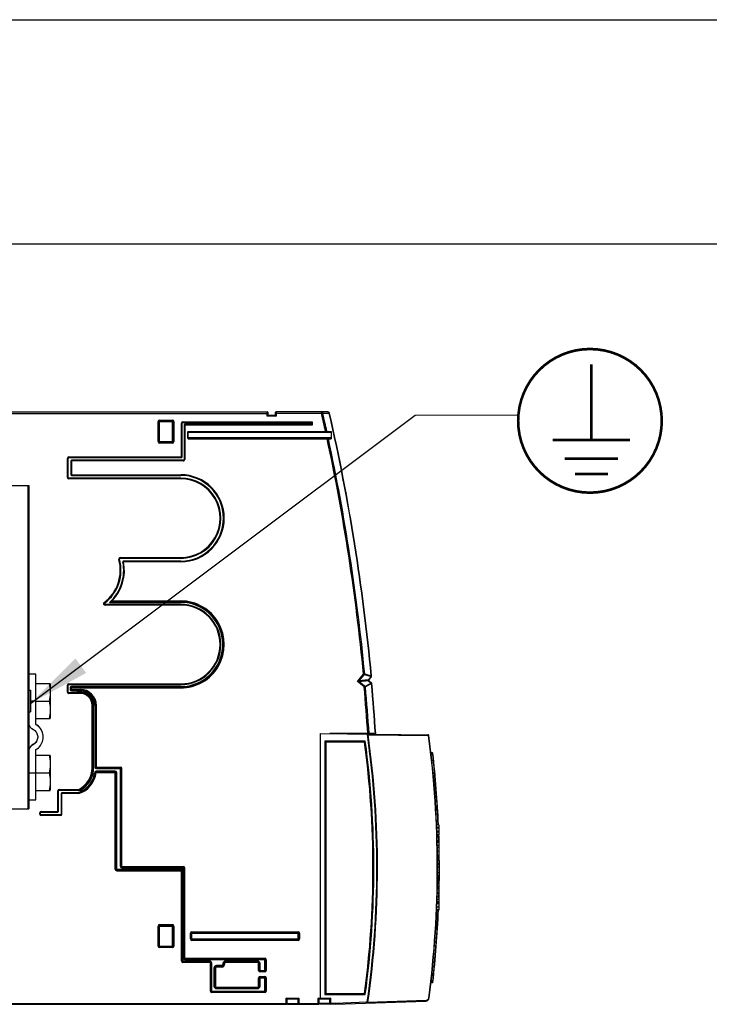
# Model space of a CAD drawing. Extents: x 0 to 420, y 0 to 297.
# Tile 15 of 38: x 176 to 214, y 242 to 297. Entities that reach past the tile are written whole.
import ezdxf

# ---------------------------------------------------------------- set-up
doc = ezdxf.new("R2010")
doc.units = 0
doc.header["$LTSCALE"] = 23.1
doc.layers.get('0').update_dxf_attribs({"linetype": 'CONTINUOUS'})

# ---------------------------------------------------------------- blocks, each defined once
blk = doc.blocks.new('EARTH_BL4', base_point=(194.072, 268.79))
at = {"color": 2, "linetype": 'CONTINUOUS'}
for p, q in [((176.489, 258.922), (197.916, 274.974)), ((197.916, 274.974), (203.669, 275.003))]:
    blk.add_line(p, q, dxfattribs=at)
at = {"color": 7, "linetype": 'CONTINUOUS', "const_width": 0.148}
blk.add_lwpolyline([(203.654, 274.659, 1), (211.654, 274.659, 1)], format="xyb", close=True, dxfattribs=at)
for points in [[(207.733, 273.585), (207.733, 277.803)], [(205.582, 273.585), (209.884, 273.585)], [(206.254, 272.554), (209.211, 272.554)], [(206.815, 271.694), (208.65, 271.694)]]:
    blk.add_lwpolyline(points, dxfattribs=at)
at = {"color": 2, "linetype": 'CONTINUOUS'}
blk.add_solid([(178.991, 261.42), (176.489, 258.922), (179.59, 260.62)], dxfattribs=at)

msp = doc.modelspace()

# ---------------------------------------------------------------- linework, layer by layer
at = {"color": 7, "linetype": 'CONTINUOUS'}
for p, q in [((0, 297), (420, 297)), ((405, 284.5), (15, 284.5)), ((146.74, 275.165), (189.67, 275.165)), ((189.72, 274.965), (189.67, 274.915)), ((189.72, 274.965), (189.72, 275.115)), ((190.12, 274.965), (189.72, 274.965)), ((190.12, 275.115), (190.12, 274.965)), ((190.12, 274.965), (190.17, 274.915)), ((193.052, 275.165), (190.17, 275.165)), ((183.636, 273.505), (183.636, 274.625)), ((183.676, 274.665), (184.396, 274.665)), ((184.436, 274.625), (184.436, 273.505)), ((184.936, 272.649), (184.936, 274.529)), ((184.976, 274.569), (192.14, 274.569)), ((185.04, 274.425), (185.04, 272.505)), ((192.14, 274.465), (185.08, 274.465)), ((192.14, 274.569), (192.18, 274.609)), ((192.14, 274.569), (192.14, 274.465)), ((192.14, 274.465), (192.18, 274.425)), ((185.236, 274.025), (185.236, 273.705)), ((185.276, 274.065), (193.236, 274.065)), ((185.276, 273.665), (193.236, 273.665)), ((193.236, 274.065), (193.236, 273.665)), ((184.396, 273.465), (183.676, 273.465)), ((178.59, 271.509), (178.59, 272.567)), ((178.63, 272.607), (184.896, 272.609)), ((178.74, 272.425), (178.74, 271.659)), ((185, 272.465), (178.78, 272.465)), ((184.856, 271.469), (178.63, 271.469)), ((178.78, 271.619), (184.856, 271.619)), ((173.632, 271.055), (176.389, 271.055)), ((176.389, 271.055), (176.389, 253.055)), ((181.486, 267.002), (184.855, 267.001)), ((184.857, 266.851), (181.676, 266.849)), ((184.856, 264.439), (180.639, 264.437)), ((180.937, 264.587), (180.954, 264.594)), ((180.937, 264.587), (184.856, 264.589)), ((180.954, 264.594), (180.98, 264.604)), ((180.98, 264.604), (181.006, 264.616)), ((181.006, 264.616), (181.033, 264.627)), ((176.789, 260.555), (176.389, 260.555)), ((176.789, 257.74), (176.789, 260.555)), ((176.789, 260.033), (177.578, 260.033)), ((177.589, 260.003), (177.578, 260.033)), ((177.589, 260.003), (177.589, 258.108)), ((178.59, 259.555), (178.59, 259.931)), ((178.63, 259.971), (184.856, 259.971)), ((195.476, 260.411), (195.341, 260.243)), ((195.348, 260.173), (195.481, 260.066)), ((176.389, 259.655), (176.489, 259.655)), ((176.489, 259.655), (176.489, 258.455)), ((179.226, 259.515), (178.63, 259.515)), ((178.74, 259.781), (178.74, 259.705)), ((184.856, 259.821), (178.78, 259.821)), ((178.78, 259.665), (179.256, 259.665)), ((179.226, 259.515), (179.227, 259.475)), ((176.789, 259.055), (177.529, 259.055)), ((176.389, 258.455), (176.489, 258.455)), ((179.966, 255.335), (179.966, 258.811)), ((180.116, 258.805), (180.116, 255.377)), ((176.789, 258.077), (177.578, 258.077)), ((176.86, 257.71), (176.789, 257.756)), ((177.578, 258.077), (177.589, 258.108)), ((192.64, 257.247), (198.63, 257.176)), ((192.64, 242.465), (192.64, 257.247)), ((195.72, 257.241), (193.166, 257.241)), ((195.72, 257.242), (195.72, 257.241)), ((192.89, 256.815), (192.94, 256.765)), ((195.096, 256.765), (192.94, 256.765)), ((192.94, 256.765), (192.94, 242.765)), ((195.096, 256.765), (195.14, 256.815)), ((176.789, 253.555), (176.789, 256.355)), ((198.882, 256.165), (198.799, 256.165)), ((176.789, 256.033), (177.578, 256.033)), ((177.589, 256.003), (177.578, 256.033)), ((177.589, 256.003), (177.589, 254.108)), ((198.889, 256.065), (198.81, 256.065)), ((176.789, 255.055), (177.529, 255.055)), ((181.208, 255.109), (180.146, 255.109)), ((180.156, 255.337), (181.5, 255.337)), ((181.248, 249.683), (181.248, 255.069)), ((181.54, 255.297), (181.54, 249.841)), ((176.789, 254.077), (177.578, 254.077)), ((177.578, 254.077), (177.589, 254.108)), ((178.044, 252.909), (178.044, 254.053)), ((178.084, 254.093), (179.27, 254.093)), ((178.19, 253.897), (178.19, 252.753)), ((179.18, 253.937), (178.23, 253.937)), ((179.182, 254.093), (179.173, 254.133)), ((179.18, 253.937), (179.186, 253.897)), ((176.389, 253.555), (176.789, 253.555)), ((173.632, 253.055), (176.389, 253.055)), ((177.052, 252.753), (177.052, 252.829)), ((177.092, 252.869), (178.004, 252.869)), ((178.15, 252.713), (177.092, 252.713)), ((199.24, 252.159), (199.115, 252.159)), ((199.24, 252.02), (199.121, 252.02)), ((199.24, 251.977), (199.122, 251.977)), ((199.24, 251.783), (199.13, 251.783)), ((199.24, 251.745), (199.131, 251.745)), ((199.24, 252.159), (199.24, 251.596)), ((199.24, 251.596), (199.136, 251.596)), ((199.24, 251.531), (199.138, 251.531)), ((199.24, 251.27), (199.146, 251.27)), ((199.24, 251.255), (199.146, 251.255)), ((199.24, 251.176), (199.148, 251.176)), ((199.24, 251.531), (199.24, 248.383)), ((199.246, 251.258), (199.246, 251.255)), ((199.248, 251.181), (199.248, 251.176)), ((199.249, 251.155), (199.249, 251.151)), ((199.24, 251.015), (199.152, 251.015)), ((199.24, 251.007), (199.152, 251.007)), ((199.24, 250.894), (199.155, 250.894)), ((199.24, 250.442), (199.162, 250.442)), ((199.24, 250.365), (199.163, 250.365)), ((199.24, 250.226), (199.164, 250.226)), ((199.24, 250.183), (199.164, 250.183)), ((184.896, 249.643), (181.288, 249.643)), ((181.58, 249.801), (185, 249.801)), ((184.936, 244.579), (184.936, 249.603)), ((185.04, 249.761), (185.04, 244.737)), ((199.24, 249.989), (199.165, 249.989)), ((199.24, 249.951), (199.166, 249.951)), ((199.24, 249.802), (199.166, 249.802)), ((199.24, 248.955), (199.16, 248.955)), ((199.24, 248.988), (199.161, 248.988)), ((199.24, 249.482), (199.165, 249.482)), ((199.24, 248.522), (199.152, 248.522)), ((199.24, 248.605), (199.154, 248.605)), ((199.24, 248.743), (199.157, 248.743)), ((199.24, 248.886), (199.159, 248.886)), ((199.24, 248.882), (199.159, 248.882)), ((199.24, 247.866), (199.134, 247.866)), ((199.24, 248.01), (199.138, 248.01)), ((199.24, 248.175), (199.143, 248.175)), ((199.24, 248.318), (199.147, 248.318)), ((199.24, 248.383), (199.149, 248.383)), ((199.24, 248.318), (199.24, 247.406)), ((199.24, 247.406), (199.116, 247.406)), ((199.24, 247.43), (199.117, 247.43)), ((199.24, 247.81), (199.132, 247.81)), ((183.636, 245.405), (183.636, 246.525)), ((183.676, 246.565), (184.396, 246.565)), ((184.436, 246.525), (184.436, 245.405)), ((185.436, 245.805), (185.436, 246.125)), ((185.476, 246.165), (191.396, 246.165)), ((191.396, 245.765), (185.476, 245.765)), ((191.436, 246.125), (191.436, 245.805)), ((184.396, 245.365), (183.676, 245.365)), ((185.08, 244.697), (189.538, 244.689)), ((189.578, 244.649), (189.578, 244.055)), ((186.45, 244.539), (184.976, 244.539)), ((186.55, 242.905), (186.55, 244.439)), ((186.75, 244.181), (186.75, 243.181)), ((187.15, 244.281), (186.85, 244.281)), ((187.25, 244.439), (187.25, 244.381)), ((189.136, 244.539), (187.35, 244.539)), ((189.236, 244.055), (189.236, 244.439)), ((189.236, 243.181), (189.236, 243.641)), ((189.538, 244.015), (189.276, 244.015)), ((189.276, 243.681), (189.538, 243.681)), ((189.578, 243.641), (189.578, 242.905)), ((186.85, 243.081), (189.136, 243.081)), ((198.882, 243.365), (198.799, 243.365)), ((198.889, 243.465), (198.81, 243.465)), ((189.538, 242.865), (186.59, 242.865)), ((190.786, 242.465), (190.736, 242.515)), ((190.786, 242.465), (191.386, 242.465)), ((190.786, 242.215), (190.786, 242.465)), ((191.386, 242.465), (191.436, 242.515)), ((191.386, 242.465), (191.386, 242.215)), ((192.566, 242.465), (192.516, 242.515)), ((192.566, 242.465), (193.166, 242.465)), ((192.566, 242.215), (192.566, 242.465)), ((192.89, 242.715), (192.94, 242.765)), ((192.94, 242.765), (195.096, 242.765)), ((193.216, 242.515), (193.166, 242.465)), ((193.166, 242.223), (193.166, 242.465)), ((195.14, 242.715), (195.096, 242.765)), ((146.74, 242.165), (190.736, 242.165)), ((190.836, 242.165), (192.516, 242.165)), ((192.614, 242.194), (193.455, 242.165)), ((193.455, 242.165), (198.505, 242.348)), ((193.455, 242.215), (193.455, 242.165))]:
    msp.add_line(p, q, dxfattribs=at)
at = {"color": 9, "linetype": 'CONTINUOUS'}
for p, q in [((147.495, 275.065), (189.72, 275.065)), ((189.67, 274.915), (189.67, 275.165)), ((190.17, 274.915), (189.67, 274.915)), ((192.702, 275.065), (190.12, 275.065)), ((190.17, 275.165), (190.17, 274.915)), ((192.702, 275.065), (192.702, 275.165)), ((192.702, 275.065), (192.771, 275.08)), ((192.771, 275.08), (193.133, 275.08)), ((193.132, 275.087), (193.133, 275.08)), ((193.15, 275.084), (193.133, 275.08)), ((183.596, 273.505), (183.596, 274.625)), ((183.596, 274.625), (184.476, 274.625)), ((183.676, 273.425), (183.676, 274.705)), ((183.676, 274.705), (184.396, 274.705)), ((184.396, 273.425), (184.396, 274.705)), ((184.476, 274.625), (184.476, 273.505)), ((184.896, 272.609), (184.896, 274.529)), ((184.896, 274.529), (184.936, 274.529)), ((184.976, 274.609), (184.976, 274.569)), ((184.976, 274.609), (192.18, 274.609)), ((192.18, 274.425), (185.04, 274.425)), ((185.08, 274.465), (185.08, 272.505)), ((192.18, 274.609), (192.18, 274.425)), ((185.236, 274.025), (193.236, 274.025)), ((193.236, 273.705), (185.236, 273.705)), ((185.276, 273.665), (185.276, 274.065)), ((183.596, 273.505), (184.476, 273.505)), ((184.396, 273.425), (183.676, 273.425)), ((178.55, 271.509), (178.55, 272.567)), ((178.55, 272.567), (178.59, 272.567)), ((178.63, 272.647), (184.936, 272.649)), ((178.63, 272.647), (178.63, 272.607)), ((185, 272.425), (178.74, 272.425)), ((178.78, 272.465), (178.78, 271.619)), ((185, 272.425), (185, 272.465)), ((185.08, 272.505), (185.04, 272.505)), ((178.55, 271.509), (178.59, 271.509)), ((178.63, 271.429), (178.63, 271.469)), ((178.74, 271.659), (184.856, 271.659)), ((184.856, 271.659), (184.856, 271.619)), ((184.856, 271.429), (184.856, 271.469)), ((176.331, 271.055), (176.331, 253.055)), ((184.856, 271.429), (178.63, 271.429)), ((181.409, 266.94), (181.448, 266.951)), ((181.486, 267.042), (181.486, 267.002)), ((181.486, 267.042), (184.855, 267.041)), ((181.676, 266.809), (181.636, 266.802)), ((181.676, 266.809), (181.676, 266.849)), ((184.857, 266.811), (181.676, 266.809)), ((184.855, 267.041), (184.855, 267.001)), ((184.857, 266.811), (184.857, 266.851)), ((180.591, 264.541), (180.615, 264.509)), ((180.639, 264.397), (180.639, 264.437)), ((184.856, 264.399), (180.639, 264.397)), ((180.894, 264.547), (184.856, 264.549)), ((181.033, 264.627), (184.856, 264.629)), ((184.855, 264.588), (184.856, 264.589)), ((184.855, 264.589), (184.856, 264.589)), ((184.855, 264.556), (184.855, 264.588)), ((184.856, 264.549), (184.855, 264.556)), ((184.855, 264.438), (184.856, 264.439)), ((184.855, 264.406), (184.855, 264.438)), ((184.856, 264.399), (184.855, 264.406)), ((194.712, 260.142), (195.038, 260.544)), ((194.794, 260.176), (195.071, 260.517)), ((195.038, 260.544), (195.071, 260.517)), ((195.098, 260.532), (195.463, 260.422)), ((195.107, 260.563), (195.472, 260.453)), ((178.55, 259.931), (178.59, 259.931)), ((178.55, 259.555), (178.55, 259.931)), ((178.63, 260.011), (184.856, 260.011)), ((178.63, 260.011), (178.63, 259.971)), ((184.856, 260.011), (184.856, 259.971)), ((194.794, 260.176), (194.712, 260.142)), ((194.799, 260.126), (194.712, 260.142)), ((195.075, 259.847), (194.712, 260.142)), ((195.307, 260.229), (194.794, 260.176)), ((195.312, 260.18), (194.799, 260.126)), ((195.102, 259.88), (194.799, 260.126)), ((195.47, 260.052), (195.131, 259.872)), ((195.485, 260.023), (195.147, 259.843)), ((195.463, 260.422), (195.307, 260.229)), ((195.341, 260.243), (195.307, 260.229)), ((195.348, 260.173), (195.312, 260.18)), ((195.312, 260.18), (195.47, 260.052)), ((195.476, 260.411), (195.463, 260.422)), ((195.47, 260.052), (195.481, 260.066)), ((195.472, 260.453), (195.49, 260.454)), ((195.503, 260.025), (195.485, 260.023)), ((178.55, 259.555), (178.59, 259.555)), ((178.63, 259.475), (178.63, 259.515)), ((179.227, 259.475), (178.63, 259.475)), ((178.7, 259.781), (184.856, 259.781)), ((178.7, 259.781), (178.7, 259.705)), ((178.7, 259.705), (179.256, 259.705)), ((184.856, 259.861), (178.78, 259.861)), ((178.78, 259.625), (178.78, 259.861)), ((178.78, 259.625), (179.256, 259.625)), ((179.256, 259.625), (179.256, 259.705)), ((184.856, 259.781), (184.856, 259.861)), ((195.075, 259.847), (195.102, 259.88)), ((176.789, 259.047), (176.489, 259.047)), ((179.926, 258.811), (180.006, 258.811)), ((179.926, 255.335), (179.926, 258.811)), ((180.006, 255.335), (180.006, 258.811)), ((180.076, 258.805), (180.156, 258.805)), ((180.076, 258.805), (180.076, 255.377)), ((180.156, 255.297), (180.156, 258.805)), ((195.14, 256.815), (192.89, 256.815)), ((192.89, 256.815), (192.89, 242.715)), ((195.294, 257.17), (198.662, 257.13)), ((198.679, 257.132), (198.662, 257.13)), ((176.612, 256.615), (176.612, 256.6)), ((198.882, 256.141), (198.802, 256.141)), ((198.888, 256.089), (198.808, 256.089)), ((198.882, 256.165), (198.882, 256.141)), ((198.902, 256.143), (198.882, 256.141)), ((198.908, 256.091), (198.888, 256.089)), ((198.888, 256.089), (198.889, 256.065)), ((198.844, 255.765), (198.924, 255.765)), ((198.889, 256.065), (198.908, 255.904)), ((198.908, 255.904), (198.924, 255.765)), ((198.944, 255.767), (198.924, 255.765)), ((176.389, 255.048), (176.789, 255.048)), ((179.926, 255.335), (180.006, 255.335)), ((180.066, 255.078), (180.146, 255.069)), ((180.076, 255.377), (181.5, 255.377)), ((181.208, 255.149), (180.146, 255.149)), ((180.146, 255.069), (180.146, 255.149)), ((180.146, 255.069), (181.288, 255.069)), ((180.156, 255.297), (181.58, 255.297)), ((181.208, 249.683), (181.208, 255.149)), ((181.288, 249.603), (181.288, 255.069)), ((181.5, 249.841), (181.5, 255.377)), ((181.58, 249.761), (181.58, 255.297)), ((178.004, 254.053), (178.044, 254.053)), ((178.004, 252.869), (178.004, 254.053)), ((178.084, 254.133), (179.173, 254.133)), ((178.084, 254.133), (178.084, 254.093)), ((179.186, 253.897), (178.19, 253.897)), ((178.23, 252.753), (178.23, 253.937)), ((177.012, 252.829), (177.052, 252.829)), ((177.012, 252.753), (177.012, 252.829)), ((177.092, 252.909), (178.044, 252.909)), ((177.092, 252.909), (177.092, 252.869)), ((177.012, 252.753), (177.052, 252.753)), ((177.092, 252.673), (177.092, 252.713)), ((178.15, 252.673), (177.092, 252.673)), ((178.15, 252.673), (178.15, 252.713)), ((178.23, 252.753), (178.19, 252.753)), ((199.24, 251.467), (199.14, 251.467)), ((199.24, 250.668), (199.159, 250.668)), ((181.208, 249.683), (184.896, 249.683)), ((181.288, 249.603), (184.976, 249.603)), ((181.5, 249.841), (185, 249.841)), ((181.58, 249.761), (185.08, 249.761)), ((184.896, 244.579), (184.896, 249.683)), ((184.976, 244.499), (184.976, 249.603)), ((185, 244.737), (185, 249.841)), ((185.08, 244.657), (185.08, 249.761)), ((199.24, 249.076), (199.162, 249.076)), ((199.24, 249.282), (199.164, 249.282)), ((199.244, 249.304), (199.244, 249.301)), ((199.24, 248.652), (199.155, 248.652)), ((199.24, 248.727), (199.156, 248.727)), ((199.24, 248.7), (199.156, 248.7)), ((199.24, 248.74), (199.157, 248.74)), ((199.24, 247.576), (199.123, 247.576)), ((199.24, 247.754), (199.13, 247.754)), ((183.596, 246.525), (184.476, 246.525)), ((183.596, 245.405), (183.596, 246.525)), ((183.676, 246.605), (184.396, 246.605)), ((183.676, 245.325), (183.676, 246.605)), ((184.396, 245.325), (184.396, 246.605)), ((184.476, 246.525), (184.476, 245.405)), ((185.396, 246.125), (191.476, 246.125)), ((185.396, 245.805), (185.396, 246.125)), ((185.396, 245.805), (191.476, 245.805)), ((185.476, 246.205), (191.396, 246.205)), ((185.476, 245.725), (185.476, 246.205)), ((191.396, 245.725), (185.476, 245.725)), ((191.396, 245.725), (191.396, 246.205)), ((191.476, 246.125), (191.476, 245.805)), ((183.596, 245.405), (184.476, 245.405)), ((184.396, 245.325), (183.676, 245.325)), ((184.896, 244.579), (186.45, 244.579)), ((185, 244.737), (189.538, 244.729)), ((185.08, 244.657), (189.618, 244.649)), ((186.45, 244.499), (186.45, 244.579)), ((189.136, 244.579), (187.35, 244.579)), ((187.35, 244.499), (187.35, 244.579)), ((189.136, 244.499), (189.136, 244.579)), ((189.538, 243.975), (189.538, 244.729)), ((189.618, 244.649), (189.618, 244.055)), ((186.45, 244.499), (184.976, 244.499)), ((186.51, 244.439), (186.59, 244.439)), ((186.51, 242.905), (186.51, 244.439)), ((186.59, 242.825), (186.59, 244.439)), ((186.71, 244.181), (186.79, 244.181)), ((186.71, 244.181), (186.71, 243.181)), ((186.79, 244.181), (186.79, 243.181)), ((187.15, 244.321), (186.85, 244.321)), ((186.85, 244.241), (186.85, 244.321)), ((187.15, 244.241), (186.85, 244.241)), ((187.15, 244.241), (187.15, 244.321)), ((187.21, 244.439), (187.29, 244.439)), ((187.21, 244.439), (187.21, 244.381)), ((187.21, 244.381), (187.29, 244.381)), ((187.29, 244.439), (187.29, 244.381)), ((189.136, 244.499), (187.35, 244.499)), ((189.196, 244.439), (189.276, 244.439)), ((189.196, 244.055), (189.196, 244.439)), ((189.196, 244.055), (189.618, 244.055)), ((189.276, 243.975), (189.276, 244.439)), ((189.196, 243.641), (189.618, 243.641)), ((189.196, 243.181), (189.196, 243.641)), ((189.538, 243.975), (189.276, 243.975)), ((189.276, 243.721), (189.538, 243.721)), ((189.276, 243.181), (189.276, 243.721)), ((189.538, 242.825), (189.538, 243.721)), ((189.618, 243.641), (189.618, 242.905)), ((198.844, 243.765), (198.924, 243.765)), ((198.904, 243.594), (198.889, 243.465)), ((198.924, 243.765), (198.904, 243.594)), ((198.944, 243.762), (198.924, 243.765)), ((186.71, 243.181), (186.79, 243.181)), ((186.85, 243.121), (189.136, 243.121)), ((186.85, 243.041), (186.85, 243.121)), ((186.85, 243.041), (189.136, 243.041)), ((189.136, 243.041), (189.136, 243.121)), ((189.196, 243.181), (189.276, 243.181)), ((198.882, 243.389), (198.802, 243.389)), ((198.888, 243.441), (198.808, 243.441)), ((198.902, 243.386), (198.882, 243.389)), ((198.882, 243.389), (198.882, 243.365)), ((198.889, 243.465), (198.888, 243.441)), ((198.908, 243.438), (198.888, 243.441)), ((186.51, 242.905), (189.618, 242.905)), ((189.538, 242.825), (186.59, 242.825)), ((190.736, 242.515), (191.436, 242.515)), ((190.736, 242.165), (190.736, 242.515)), ((191.436, 242.515), (191.436, 242.165)), ((192.516, 242.515), (193.216, 242.515)), ((192.516, 242.165), (192.516, 242.515)), ((192.89, 242.715), (195.14, 242.715)), ((193.216, 242.223), (193.216, 242.515)), ((195.282, 242.275), (198.535, 242.394)), ((198.679, 242.524), (198.696, 242.522)), ((147.492, 242.215), (192.566, 242.215)), ((192.566, 242.244), (193.166, 242.223)), ((193.166, 242.223), (193.216, 242.223)), ((193.216, 242.223), (193.214, 242.173)), ((193.455, 242.215), (193.216, 242.223)), ((195.249, 242.28), (193.455, 242.215)), ((195.282, 242.275), (195.249, 242.28)), ((195.249, 242.28), (195.251, 242.23))]:
    msp.add_line(p, q, dxfattribs=at)
for points in [[(192.771, 275.08), (192.768, 275.096), (192.764, 275.11), (192.758, 275.123), (192.751, 275.135), (192.743, 275.146), (192.734, 275.154), (192.724, 275.16), (192.713, 275.163), (192.702, 275.165)], [(193.052, 275.165), (193.064, 275.163), (193.076, 275.16), (193.088, 275.155), (193.099, 275.147), (193.108, 275.138), (193.116, 275.127), (193.123, 275.114), (193.128, 275.101), (193.132, 275.087)], [(193.145, 275.088), (193.139, 275.088), (193.132, 275.087)], [(193.15, 275.087), (193.148, 275.088), (193.145, 275.088)], [(184.856, 264.629), (184.855, 264.621), (184.855, 264.589)], [(195.038, 260.544), (195.05, 260.55), (195.062, 260.555), (195.072, 260.558), (195.082, 260.561), (195.091, 260.562), (195.099, 260.563), (195.107, 260.563)], [(195.071, 260.517), (195.075, 260.523), (195.08, 260.527), (195.084, 260.53), (195.088, 260.531), (195.091, 260.532), (195.094, 260.533), (195.098, 260.532)], [(195.107, 260.563), (195.105, 260.552), (195.102, 260.542), (195.098, 260.532)], [(194.794, 260.176), (194.792, 260.166), (194.792, 260.155), (194.793, 260.145), (194.796, 260.135), (194.799, 260.126)], [(195.307, 260.229), (195.305, 260.22), (195.305, 260.209), (195.306, 260.199), (195.309, 260.189), (195.312, 260.18)], [(195.463, 260.422), (195.467, 260.432), (195.47, 260.442), (195.472, 260.453)], [(195.485, 260.023), (195.481, 260.033), (195.476, 260.043), (195.47, 260.052)], [(195.147, 259.843), (195.139, 259.841), (195.131, 259.84), (195.122, 259.84), (195.112, 259.84), (195.101, 259.842), (195.088, 259.844), (195.075, 259.847)], [(195.131, 259.872), (195.128, 259.871), (195.125, 259.87), (195.121, 259.87), (195.117, 259.871), (195.113, 259.873), (195.108, 259.876), (195.102, 259.88)], [(195.147, 259.843), (195.143, 259.853), (195.138, 259.863), (195.131, 259.872)], [(198.662, 257.13), (198.661, 257.139), (198.659, 257.148), (198.656, 257.155), (198.652, 257.162), (198.647, 257.168), (198.642, 257.172), (198.636, 257.175), (198.63, 257.176)], [(198.535, 242.394), (198.534, 242.383), (198.532, 242.374), (198.528, 242.365), (198.523, 242.358), (198.518, 242.353), (198.511, 242.349), (198.505, 242.348)], [(198.535, 242.394), (198.557, 242.396), (198.577, 242.401), (198.596, 242.409), (198.614, 242.419), (198.629, 242.431), (198.643, 242.444), (198.654, 242.459), (198.663, 242.475), (198.67, 242.491), (198.676, 242.508), (198.679, 242.524)], [(195.282, 242.275), (195.281, 242.265), (195.278, 242.255), (195.274, 242.247), (195.27, 242.24), (195.264, 242.235), (195.258, 242.231), (195.251, 242.23)]]:
    msp.add_lwpolyline(points, dxfattribs=at)
at = {"color": 7, "linetype": 'CONTINUOUS'}
for points in [[(177.529, 260.033), (177.551, 259.922), (177.567, 259.814), (177.578, 259.706), (177.584, 259.598), (177.584, 259.49), (177.578, 259.383), (177.567, 259.275), (177.551, 259.167), (177.529, 259.055)], [(177.529, 259.055), (177.551, 258.944), (177.567, 258.836), (177.578, 258.728), (177.584, 258.62), (177.584, 258.512), (177.578, 258.405), (177.567, 258.297), (177.551, 258.189), (177.529, 258.077)], [(176.389, 257.854), (176.392, 257.804), (176.401, 257.756), (176.416, 257.709), (176.437, 257.664), (176.463, 257.622), (176.494, 257.584), (176.529, 257.55), (176.569, 257.52), (176.662, 257.466)], [(177.189, 257.047), (177.185, 257.131), (177.172, 257.214), (177.15, 257.295), (177.12, 257.373), (177.082, 257.447), (177.037, 257.518), (176.984, 257.583), (176.925, 257.642), (176.86, 257.695), (176.789, 257.74)], [(176.662, 257.466), (176.709, 257.432), (176.752, 257.392), (176.79, 257.347), (176.822, 257.298), (176.848, 257.246), (176.868, 257.192), (176.882, 257.135), (176.889, 257.077), (176.889, 257.047)], [(177.189, 257.063), (177.185, 257.147), (177.172, 257.229), (177.15, 257.31), (177.12, 257.388), (177.082, 257.463), (177.037, 257.533), (176.984, 257.598), (176.925, 257.658), (176.86, 257.71)], [(195.256, 257.202), (195.245, 257.208), (195.233, 257.212), (195.219, 257.215), (195.204, 257.216)], [(195.294, 257.17), (195.283, 257.182), (195.27, 257.192), (195.256, 257.202)], [(176.889, 257.048), (176.889, 257.034), (176.882, 256.976), (176.868, 256.919), (176.848, 256.864), (176.822, 256.812), (176.79, 256.763), (176.752, 256.719), (176.709, 256.679), (176.662, 256.644), (176.569, 256.591)], [(176.889, 257.047), (176.889, 257.018), (176.882, 256.96), (176.868, 256.903), (176.848, 256.849), (176.822, 256.797), (176.79, 256.748), (176.752, 256.703), (176.709, 256.663), (176.662, 256.629), (176.569, 256.575)], [(176.789, 256.355), (176.86, 256.4), (176.925, 256.453), (176.984, 256.512), (177.037, 256.577), (177.082, 256.648), (177.12, 256.722), (177.15, 256.8), (177.172, 256.881), (177.185, 256.964), (177.189, 257.047)], [(176.569, 256.591), (176.529, 256.561), (176.494, 256.527), (176.463, 256.488), (176.437, 256.446), (176.416, 256.401), (176.401, 256.355), (176.392, 256.306), (176.389, 256.257)], [(176.569, 256.575), (176.529, 256.545), (176.494, 256.511), (176.463, 256.473), (176.437, 256.431), (176.416, 256.386), (176.401, 256.339), (176.392, 256.291), (176.389, 256.241)], [(177.529, 256.033), (177.551, 255.922), (177.567, 255.814), (177.578, 255.706), (177.584, 255.598), (177.584, 255.49), (177.578, 255.383), (177.567, 255.275), (177.551, 255.167), (177.529, 255.055)], [(177.529, 255.055), (177.551, 254.944), (177.567, 254.836), (177.578, 254.728), (177.584, 254.62), (177.584, 254.512), (177.578, 254.405), (177.567, 254.297), (177.551, 254.189), (177.529, 254.077)]]:
    msp.add_lwpolyline(points, dxfattribs=at)
for centre, radius, start, end in [((189.67, 275.115), 0.05, 0, 90), ((190.17, 275.115), 0.05, 90, 180), ((193.052, 275.065), 0.1, 12.7881, 89.9873), ((81.192, 249.68), 114.804, 5.38516, 12.78575), ((183.676, 274.625), 0.04, 90, 180), ((184.396, 274.625), 0.04, 0, 90), ((184.976, 274.529), 0.04, 90, 180), ((185.08, 274.425), 0.04, 90, 180.0011), ((185.276, 274.025), 0.04, 90, 180), ((185.276, 273.705), 0.04, 180, 270), ((183.676, 273.505), 0.04, 180, 270), ((184.396, 273.505), 0.04, 270, 360), ((178.63, 272.567), 0.04, 90.0181, 180), ((184.896, 272.649), 0.04, 270.0181, 360), ((178.78, 272.425), 0.04, 90, 180.0009), ((185, 272.505), 0.04, 270, 0.0011), ((178.63, 271.509), 0.04, 180, 270), ((178.78, 271.659), 0.04, 180.0009, 270), ((184.856, 269.235), 2.234, 269.9817, 90), ((184.856, 269.235), 2.384, 270.0264, 90), ((179.236, 266.342), 2.294, 306.9454, 15.3963), ((179.236, 266.342), 2.444, 312.7309, 10.8392), ((181.486, 266.962), 0.04, 89.9817, 195.3963), ((181.676, 266.809), 0.04, 90.0264, 190.8392), ((180.639, 264.477), 0.04, 126.9454, 270.0264), ((184.856, 262.205), 2.384, 270, 90), ((184.856, 262.205), 2.234, 270, 90), ((178.63, 259.931), 0.04, 90, 180), ((195.38, 260.212), 0.05, 141, 231), ((195.43, 260.449), 0.06, 321, 5.3852), ((195.443, 260.019), 0.06, 5.1588, 51), ((81.186, 249.704), 114.782, 3.76487, 5.15882), ((178.63, 259.555), 0.04, 180, 270), ((178.78, 259.781), 0.04, 90, 180), ((178.78, 259.705), 0.04, 180, 270), ((179.261, 258.811), 0.705, 0, 92.8582), ((179.256, 258.805), 0.86, 0, 90), ((143.166, 249.765), 52.4, 352.323, 7.677), ((198.63, 257.126), 0.05, 7.56, 89.3184), ((143.166, 249.765), 56, 352.569, 7.56), ((198.882, 256.145), 0.02, 6.5325, 90), ((198.889, 256.085), 0.02, 269.9998, 6.4723), ((143.166, 249.765), 56.1, 2.4465, 6.5325), ((178.74, 255.24), 1.376, 288.6342, 353.0285), ((178.59, 255.335), 1.376, 295.4823, 360), ((180.146, 255.069), 0.04, 90, 173.0285), ((180.156, 255.377), 0.04, 180, 270), ((181.208, 255.069), 0.04, 0, 90), ((181.5, 255.297), 0.04, 0, 90), ((178.084, 254.053), 0.04, 90, 180), ((178.23, 253.897), 0.04, 90, 180), ((177.092, 252.829), 0.04, 90, 180), ((178.004, 252.909), 0.04, 270, 360), ((177.092, 252.753), 0.04, 180, 270), ((178.15, 252.753), 0.04, 270, 360), ((143.166, 249.765), 56.1, 1.8047, 1.8712), ((143.166, 249.765), 56.1, 1.4467, 1.7389), ((143.166, 249.765), 56.1, 358.285, 1.4162), ((143.166, 249.765), 56.1, 1.4206, 1.442), ((181.288, 249.683), 0.04, 180, 270), ((181.58, 249.841), 0.04, 180, 270), ((184.896, 249.603), 0.04, 0, 90), ((185, 249.761), 0.04, 0.0001, 90), ((143.166, 249.765), 56.1, 353.4675, 357.5903), ((183.676, 246.525), 0.04, 90, 180), ((184.396, 246.525), 0.04, 0, 90), ((185.476, 246.125), 0.04, 90, 180), ((185.476, 245.805), 0.04, 180, 270), ((191.396, 246.125), 0.04, 0, 90), ((191.396, 245.805), 0.04, 270, 360), ((183.676, 245.405), 0.04, 180, 270), ((184.396, 245.405), 0.04, 270, 360), ((184.976, 244.579), 0.04, 180, 270), ((185.08, 244.737), 0.04, 180.0001, 269.899), ((189.538, 244.649), 0.04, 0, 89.899), ((186.45, 244.439), 0.1, 0, 90), ((186.85, 244.181), 0.1, 90, 180), ((187.15, 244.381), 0.1, 270, 360), ((187.35, 244.439), 0.1, 90, 180), ((189.136, 244.439), 0.1, 0, 90), ((189.276, 244.055), 0.04, 180, 270), ((189.538, 244.055), 0.04, 270, 360), ((189.276, 243.641), 0.04, 90, 180), ((189.538, 243.641), 0.04, 0, 90), ((186.85, 243.181), 0.1, 180, 270), ((189.136, 243.181), 0.1, 270, 360), ((198.882, 243.385), 0.02, 269.9998, 353.4662), ((198.889, 243.445), 0.02, 353.5292, 90), ((186.59, 242.905), 0.04, 180, 270), ((189.538, 242.905), 0.04, 270, 360), ((198.497, 242.548), 0.2, 272.08, 352.5669), ((190.736, 242.215), 0.05, 270, 360), ((190.836, 242.215), 0.05, 180, 270), ((191.436, 242.215), 0.05, 180, 270), ((192.516, 242.215), 0.05, 270, 360), ((192.616, 242.244), 0.05, 191.3534, 268), ((193.216, 242.223), 0.05, 180, 268)]:
    msp.add_arc(centre, radius, start, end, dxfattribs=at)
at = {"color": 9, "linetype": 'CONTINUOUS'}
for centre, radius, start, end in [((81.192, 249.68), 114.363, 12.31126, 12.82456), ((81.192, 249.68), 114.433, 12.30354, 12.82456), ((81.192, 249.68), 114.786, 5.38516, 12.78442), ((183.676, 274.625), 0.08, 90, 180), ((184.396, 274.625), 0.08, 0, 90), ((184.976, 274.529), 0.08, 90, 180), ((81.192, 249.68), 114.363, 5.45121, 12.10622), ((81.192, 249.68), 114.433, 5.45727, 12.09863), ((183.676, 273.505), 0.08, 180, 270), ((184.396, 273.505), 0.08, 270, 360), ((178.63, 272.567), 0.08, 90.0181, 180), ((185, 272.505), 0.08, 270, 0.0011), ((178.63, 271.509), 0.08, 180, 270), ((184.856, 269.235), 2.424, 270.0264, 90), ((184.856, 269.235), 2.194, 269.9817, 90), ((179.236, 266.342), 2.254, 306.9454, 15.3963), ((179.236, 266.342), 2.484, 316.3312, 10.8392), ((181.486, 266.962), 0.08, 89.9817, 195.3963), ((180.639, 264.477), 0.08, 126.9454, 270.0264), ((184.856, 262.205), 2.424, 270, 90.0002), ((184.856, 262.205), 2.344, 270, 89.9998), ((184.856, 262.205), 2.194, 270, 89.9998), ((178.63, 259.931), 0.08, 90, 180), ((81.186, 249.704), 114.764, 3.76544, 5.15882), ((178.63, 259.555), 0.08, 180, 270), ((178.78, 259.781), 0.08, 90, 180), ((178.78, 259.705), 0.08, 180, 270), ((179.261, 258.811), 0.745, 0, 109.0696), ((179.261, 258.811), 0.665, 0, 92.9429), ((179.256, 258.805), 0.9, 0, 90), ((179.256, 258.805), 0.82, 0, 90), ((81.186, 249.704), 114.341, 3.77942, 5.08962), ((81.186, 249.704), 114.411, 3.77708, 5.08406), ((143.166, 249.765), 52.618, 351.8221, 8.1261), ((143.166, 249.765), 52.45, 352.2753, 7.7247), ((143.166, 249.765), 52.651, 351.8221, 8.0858), ((143.166, 249.765), 55.983, 352.569, 7.56), ((143.166, 249.765), 56.08, 6.4749, 6.5283), ((143.166, 249.765), 56.08, 2.4474, 6.1418), ((178.74, 255.24), 1.336, 282.5917, 353.0285), ((178.59, 255.335), 1.336, 295.8675, 360), ((178.74, 255.24), 1.416, 288.3668, 353.0285), ((178.59, 255.335), 1.416, 298.6915, 360), ((180.146, 255.069), 0.08, 90, 173.0285), ((180.156, 255.377), 0.08, 180, 270), ((181.208, 255.069), 0.08, 0, 90), ((181.5, 255.297), 0.08, 0, 90), ((178.084, 254.053), 0.08, 90, 180), ((177.092, 252.829), 0.08, 90, 180), ((177.092, 252.753), 0.08, 180, 270), ((178.15, 252.753), 0.08, 270, 360), ((143.166, 249.765), 56.08, 1.8056, 1.8722), ((143.166, 249.765), 56.08, 359.5291, 0.7478), ((181.288, 249.683), 0.08, 180, 270), ((181.58, 249.841), 0.08, 180, 270), ((184.896, 249.603), 0.08, 0, 90), ((185, 249.761), 0.08, 0.0001, 90), ((143.166, 249.765), 56.08, 359.207, 359.5261), ((143.166, 249.765), 56.08, 358.5224, 358.589), ((143.166, 249.765), 56.08, 353.8582, 357.5894), ((183.676, 246.525), 0.08, 90, 180), ((184.396, 246.525), 0.08, 0, 90), ((185.476, 246.125), 0.08, 90, 180), ((185.476, 245.805), 0.08, 180, 270), ((191.396, 246.125), 0.08, 0, 90), ((191.396, 245.805), 0.08, 270, 360), ((183.676, 245.405), 0.08, 180, 270), ((184.396, 245.405), 0.08, 270, 360), ((184.976, 244.579), 0.08, 180, 270), ((185.08, 244.737), 0.08, 180.0001, 269.899), ((186.45, 244.439), 0.14, 0, 90), ((187.35, 244.439), 0.14, 90, 180), ((189.136, 244.439), 0.14, 0, 90), ((189.538, 244.649), 0.08, 0, 89.899), ((186.45, 244.439), 0.06, 0, 90), ((186.85, 244.181), 0.14, 90, 180), ((186.85, 244.181), 0.06, 90, 180), ((187.15, 244.381), 0.14, 270, 360), ((187.15, 244.381), 0.06, 270, 360), ((187.35, 244.439), 0.06, 90, 180), ((189.136, 244.439), 0.06, 0, 90), ((189.276, 244.055), 0.08, 180, 270), ((189.538, 244.055), 0.08, 270, 360), ((189.276, 243.641), 0.08, 90, 180), ((189.538, 243.641), 0.08, 0, 90), ((186.85, 243.181), 0.14, 180, 270), ((186.85, 243.181), 0.06, 180, 270), ((189.136, 243.181), 0.06, 270, 360), ((189.136, 243.181), 0.14, 270, 360), ((143.166, 249.765), 56.08, 353.4717, 353.5251), ((186.59, 242.905), 0.08, 180, 270), ((189.538, 242.905), 0.08, 270, 360)]:
    msp.add_arc(centre, radius, start, end, dxfattribs=at)

# ---------------------------------------------------------------- block references
at = {"color": 2, "linetype": 'CONTINUOUS'}
msp.add_blockref('EARTH_BL4', (194.072, 268.79), dxfattribs=at)

doc.saveas('drawing.dxf')
